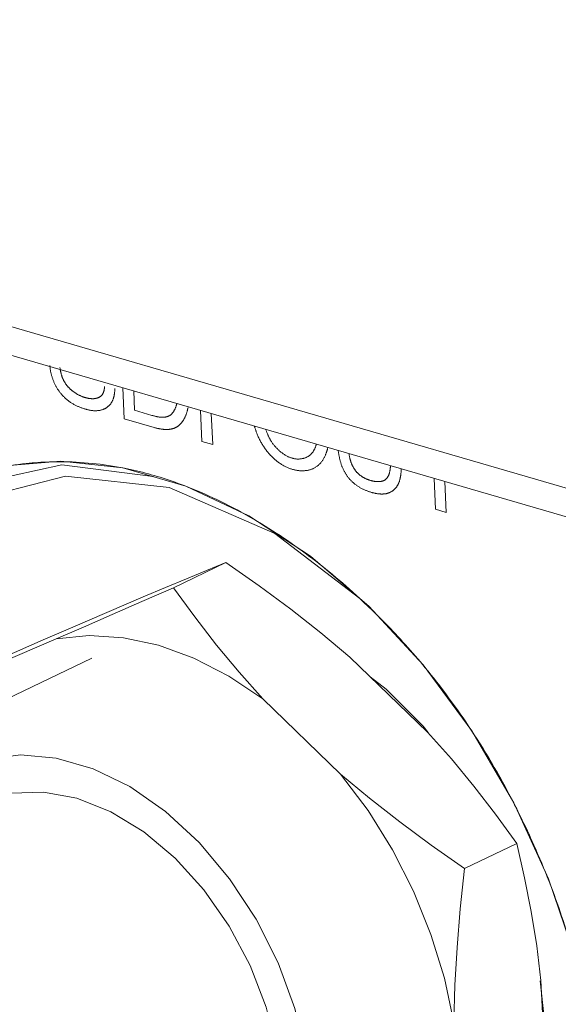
# Model space of a CAD drawing. Header units: millimetres. Extents: x 3925 to 5043, y -86 to 778.
# Tile 238 of 256: x 4884.26 to 4886.79, y 115.31 to 119.93. Entities that reach past the tile are written whole.
import ezdxf

# ---------------------------------------------------------------- set-up
doc = ezdxf.new("R2010")
doc.units = ezdxf.units.MM
doc.header["$LTSCALE"] = 46.255
for name, color, linetype in [('61-8RRB5G101DXF_CONTINUOUS_LINE', 7, 'CONTINUOUS'), ('BNC_75_-BLR-DXF_CONTINUOUS_LINE', 7, 'CONTINUOUS'), ('H30-IO-SHIELDXF_CONTINUOUS_LINE', 7, 'CONTINUOUS'), ('H30K-IO-LABEDXF_CONTINUOUS_LINE', 7, 'CONTINUOUS'), ('H30K-REAR-CODXF_CONTINUOUS_LINE', 7, 'CONTINUOUS'), ('LABEL-IO-H30DXF_CONTINUOUS_LINE', 7, 'CONTINUOUS')]:
    doc.layers.add(name, color=color, linetype=linetype)

msp = doc.modelspace()

# ---------------------------------------------------------------- linework, layer by layer
at = {"layer": '61-8RRB5G101DXF_CONTINUOUS_LINE', "color": 7, "linetype": 'Continuous', "lineweight": 0}
for p, q in [((4885.2261, 117.3863), (4884.9812, 117.2683)), ((4884.8388, 117.2248), (4884.4965, 117.0783)), ((4884.4306, 117.0282), (4884.0883, 116.8816)), ((4886.1734, 116.5906), (4885.8082, 116.9429)), ((4885.7653, 116.3939), (4885.4, 116.7462)), ((4886.5922, 116.0685), (4886.3473, 115.9505)), ((4886.7283, 114.9255), (4886.7053, 115.4243))]:
    msp.add_line(p, q, dxfattribs=at)
for points in [[(4884.8388, 117.2248), (4884.9426, 117.2687), (4885.0409, 117.3098), (4885.1348, 117.3487), (4885.2261, 117.3863)], [(4885.2261, 117.3863), (4885.3828, 117.2766), (4885.5309, 117.1672), (4885.6724, 117.0564), (4885.8082, 116.9429)], [(4884.4306, 117.0282), (4884.5586, 117.0836), (4884.6923, 117.1418), (4884.8326, 117.2031), (4884.9812, 117.2683)], [(4884.9812, 117.2683), (4885.0806, 117.131), (4885.1824, 116.9993), (4885.2884, 116.8714), (4885.4, 116.7462)], [(4883.9459, 116.8382), (4884.0945, 116.9034), (4884.2348, 116.9647), (4884.3685, 117.0229), (4884.4965, 117.0783)], [(4885.4, 116.7462), (4885.2398, 116.8533), (4885.0757, 116.9377), (4884.9102, 116.9981), (4884.7459, 117.0336), (4884.5852, 117.0437), (4884.4306, 117.0282)], [(4886.1734, 116.5906), (4886.2851, 116.4654), (4886.3911, 116.3375), (4886.4928, 116.2058), (4886.5922, 116.0685)], [(4885.7653, 116.3939), (4885.901, 116.2804), (4886.0425, 116.1695), (4886.1907, 116.0602), (4886.3473, 115.9505)], [(4885.7653, 116.3939), (4885.8937, 116.2225), (4886.0083, 116.038), (4886.1073, 115.8433), (4886.1892, 115.6413), (4886.2528, 115.435), (4886.2971, 115.2276)], [(4886.5922, 116.0685), (4886.6289, 115.9074), (4886.6599, 115.7479), (4886.6855, 115.5875), (4886.7053, 115.4243)], [(4886.3473, 115.9505), (4886.3267, 115.7618), (4886.3114, 115.58), (4886.3014, 115.4024), (4886.2971, 115.2276)]]:
    msp.add_lwpolyline(points, dxfattribs=at)
at = {"layer": 'BNC_75_-BLR-DXF_CONTINUOUS_LINE', "color": 7, "linetype": 'Continuous', "lineweight": 0}
msp.add_line((4884.5971, 116.9381), (4884.0188, 116.6595), dxfattribs=at)
for points in [[(4885.6264, 114.8613), (4885.6024, 115.076), (4885.5504, 115.2938), (4885.4718, 115.508), (4885.3693, 115.7119), (4885.2442, 115.9026), (4885.1007, 116.0732), (4884.943, 116.2185), (4884.7756, 116.3347), (4884.6033, 116.4187), (4884.4305, 116.4687), (4884.2618, 116.4833), (4884.1017, 116.4622), (4883.9544, 116.406), (4883.8237, 116.3159), (4883.7135, 116.1945), (4883.6285, 116.0482)], [(4884.0537, 116.2531), (4884.0777, 116.264), (4884.2185, 116.304), (4884.3698, 116.3092), (4884.5271, 116.2799), (4884.6857, 116.2169), (4884.841, 116.1223), (4884.9885, 115.9988), (4885.1237, 115.8498), (4885.2425, 115.6799), (4885.3406, 115.4956), (4885.4162, 115.2999), (4885.4664, 115.0995), (4885.4893, 114.9011)]]:
    msp.add_lwpolyline(points, dxfattribs=at)
at = {"layer": 'H30-IO-SHIELDXF_CONTINUOUS_LINE', "color": 7, "linetype": 'Continuous', "lineweight": 0}
for p, q in [((4886.1756, 116.5881), (4886.1518, 116.6184)), ((4886.7228, 115.2362), (4886.7025, 115.424))]:
    msp.add_line(p, q, dxfattribs=at)
msp.add_lwpolyline([(4886.1518, 116.6184), (4885.9792, 116.7918), (4885.9045, 116.85)], dxfattribs=at)
at = {"layer": 'H30K-IO-LABEDXF_CONTINUOUS_LINE', "color": 7, "linetype": 'Continuous', "lineweight": 0}
for p, q in [((4884.7498, 118.0609), (4884.7431, 118.2062)), ((4884.7938, 118.1915), (4884.798, 118.1009)), ((4884.798, 118.1009), (4884.8794, 118.0772)), ((4884.8794, 118.0772), (4884.8838, 118.076)), ((4885.114, 117.955), (4885.1073, 118.1003)), ((4885.1579, 118.0855), (4885.1646, 117.9403)), ((4884.8906, 118.02), (4884.7498, 118.0609)), ((4885.1646, 117.9403), (4885.114, 117.955)), ((4884.7315, 117.8326), (4884.7512, 117.8288)), ((4885.0299, 117.7477), (4885.0497, 117.7401)), ((4886.2102, 117.6362), (4886.2035, 117.7814)), ((4886.2542, 117.7667), (4886.2609, 117.6214)), ((4886.2609, 117.6214), (4886.2102, 117.6362)), ((4885.8551, 117.2177), (4885.8748, 117.1994)), ((4885.8748, 117.1994), (4885.8944, 117.1808)), ((4885.8944, 117.1808), (4885.9139, 117.1621)), ((4885.9139, 117.1621), (4885.9332, 117.1431)), ((4886.1393, 116.9201), (4886.1625, 116.8922)), ((4886.1625, 116.8922), (4886.1757, 116.8761)), ((4886.1757, 116.8761), (4886.1889, 116.8599)), ((4886.1889, 116.8599), (4886.2019, 116.8435)), ((4886.5613, 116.2896), (4886.5717, 116.2698)), ((4886.5717, 116.2698), (4886.5819, 116.2499)), ((4886.597, 116.2199), (4886.6178, 116.1777)), ((4886.6797, 116.0437), (4886.6915, 116.0166)), ((4886.6915, 116.0166), (4886.7002, 115.996)), ((4886.7002, 115.996), (4886.7089, 115.9755)), ((4886.7089, 115.9755), (4886.7176, 115.9543)), ((4886.7176, 115.9543), (4886.7264, 115.9326)), ((4886.7264, 115.9326), (4886.7351, 115.9108)), ((4886.7351, 115.9108), (4886.7437, 115.889)), ((4886.7437, 115.889), (4886.7515, 115.8687)), ((4886.7515, 115.8687), (4886.7592, 115.8484)), ((4886.7592, 115.8484), (4886.7668, 115.828))]:
    msp.add_line(p, q, dxfattribs=at)
for points in [[(4884.425, 118.2207), (4884.4236, 118.2236), (4884.4221, 118.2265), (4884.4208, 118.2295), (4884.4194, 118.2325), (4884.4181, 118.2356), (4884.4169, 118.2386), (4884.4157, 118.2417), (4884.4145, 118.2448), (4884.4134, 118.2479), (4884.4123, 118.251), (4884.4113, 118.2541), (4884.4103, 118.2572), (4884.4093, 118.2604), (4884.4084, 118.2635), (4884.4076, 118.2667), (4884.4068, 118.2699), (4884.406, 118.273), (4884.4053, 118.2762), (4884.4046, 118.2793), (4884.4039, 118.2825), (4884.4033, 118.2856), (4884.4028, 118.2888), (4884.4023, 118.2919), (4884.4018, 118.295), (4884.4014, 118.2982), (4884.401, 118.3013), (4884.4007, 118.3043), (4884.4004, 118.3074), (4884.4002, 118.3105)], [(4884.4474, 118.3019), (4884.4477, 118.2998), (4884.448, 118.2977), (4884.4484, 118.2956), (4884.4487, 118.2935), (4884.4491, 118.2914), (4884.4495, 118.2893), (4884.4499, 118.2872), (4884.4503, 118.2851), (4884.4508, 118.283), (4884.4512, 118.2808), (4884.4517, 118.2787), (4884.4523, 118.2766), (4884.4528, 118.2745), (4884.4534, 118.2724), (4884.4539, 118.2702), (4884.4546, 118.2681), (4884.4552, 118.266), (4884.4558, 118.2639), (4884.4565, 118.2618), (4884.4572, 118.2598), (4884.458, 118.2577), (4884.4587, 118.2556), (4884.4595, 118.2536), (4884.4603, 118.2515), (4884.4612, 118.2495), (4884.4621, 118.2475), (4884.463, 118.2454), (4884.4639, 118.2435), (4884.4649, 118.2415), (4884.4658, 118.2395)], [(4884.4824, 118.1492), (4884.4801, 118.1511), (4884.4778, 118.153), (4884.4755, 118.155), (4884.4733, 118.157), (4884.471, 118.1591), (4884.4688, 118.1612), (4884.4666, 118.1634), (4884.4644, 118.1656), (4884.4622, 118.1679), (4884.46, 118.1702), (4884.4579, 118.1725), (4884.4558, 118.1749), (4884.4537, 118.1774), (4884.4517, 118.1798), (4884.4496, 118.1823), (4884.4476, 118.1849), (4884.4457, 118.1875), (4884.4437, 118.1901), (4884.4418, 118.1927), (4884.44, 118.1954), (4884.4381, 118.1981), (4884.4364, 118.2008), (4884.4346, 118.2036), (4884.4329, 118.2064), (4884.4312, 118.2092), (4884.4296, 118.212), (4884.428, 118.2149), (4884.4265, 118.2178), (4884.425, 118.2207)], [(4884.4658, 118.2395), (4884.4668, 118.2377), (4884.4677, 118.236), (4884.4687, 118.2342), (4884.4698, 118.2325), (4884.4708, 118.2308), (4884.4719, 118.2291), (4884.473, 118.2274), (4884.4741, 118.2258), (4884.4753, 118.2241), (4884.4764, 118.2225), (4884.4776, 118.2209), (4884.4788, 118.2193), (4884.4801, 118.2177), (4884.4813, 118.2162), (4884.4826, 118.2147), (4884.4839, 118.2132), (4884.4852, 118.2117), (4884.4865, 118.2102), (4884.4878, 118.2087), (4884.4891, 118.2073), (4884.4905, 118.2059), (4884.4919, 118.2045), (4884.4932, 118.2032), (4884.4946, 118.2018), (4884.496, 118.2005), (4884.4974, 118.1992), (4884.4988, 118.1979), (4884.5002, 118.1967), (4884.5017, 118.1954), (4884.5031, 118.1942), (4884.5045, 118.193), (4884.5059, 118.1919)], [(4884.6473, 118.176), (4884.6478, 118.177), (4884.6484, 118.1779), (4884.649, 118.1789), (4884.6495, 118.1799), (4884.65, 118.1809), (4884.6505, 118.1819), (4884.651, 118.183), (4884.6515, 118.1841), (4884.6519, 118.1852), (4884.6523, 118.1863), (4884.6527, 118.1874), (4884.6531, 118.1886), (4884.6535, 118.1897), (4884.6538, 118.1909), (4884.6542, 118.1921), (4884.6545, 118.1933), (4884.6547, 118.1946), (4884.655, 118.1958), (4884.6552, 118.1971), (4884.6555, 118.1983), (4884.6556, 118.1996), (4884.6558, 118.2009), (4884.656, 118.2022), (4884.6561, 118.2035), (4884.6562, 118.2048), (4884.6563, 118.2061), (4884.6563, 118.2075), (4884.6563, 118.2088), (4884.6563, 118.2101), (4884.6563, 118.2115), (4884.6563, 118.2128)], [(4884.5059, 118.1919), (4884.5081, 118.1902), (4884.5103, 118.1885), (4884.5125, 118.1869), (4884.5147, 118.1853), (4884.5169, 118.1837), (4884.5191, 118.1822), (4884.5214, 118.1808), (4884.5236, 118.1794), (4884.5259, 118.178), (4884.5282, 118.1767), (4884.5305, 118.1754), (4884.5328, 118.1741), (4884.5351, 118.1729), (4884.5374, 118.1718), (4884.5397, 118.1706), (4884.542, 118.1696), (4884.5443, 118.1685), (4884.5466, 118.1675), (4884.549, 118.1666), (4884.5513, 118.1656), (4884.5536, 118.1648), (4884.5559, 118.1639), (4884.5582, 118.1631), (4884.5605, 118.1623), (4884.5628, 118.1616), (4884.5651, 118.1609)], [(4884.5651, 118.1609), (4884.5672, 118.1603), (4884.5693, 118.1598), (4884.5714, 118.1592), (4884.5734, 118.1587), (4884.5755, 118.1583), (4884.5776, 118.1578), (4884.5797, 118.1574), (4884.5817, 118.157), (4884.5838, 118.1567), (4884.5859, 118.1564), (4884.5879, 118.1561), (4884.59, 118.1559), (4884.592, 118.1557), (4884.5941, 118.1555), (4884.5961, 118.1554), (4884.5981, 118.1553), (4884.6001, 118.1553), (4884.6021, 118.1553), (4884.6041, 118.1553), (4884.6061, 118.1554), (4884.608, 118.1556), (4884.61, 118.1558), (4884.6119, 118.156), (4884.6138, 118.1563), (4884.6157, 118.1566)], [(4884.6157, 118.1566), (4884.6168, 118.1568), (4884.618, 118.1571), (4884.6191, 118.1574), (4884.6203, 118.1577), (4884.6214, 118.158), (4884.6226, 118.1583), (4884.6237, 118.1587), (4884.6248, 118.1591), (4884.6259, 118.1595), (4884.627, 118.1599), (4884.6281, 118.1604), (4884.6292, 118.1609), (4884.6302, 118.1614), (4884.6313, 118.1619), (4884.6323, 118.1625), (4884.6334, 118.163), (4884.6344, 118.1636), (4884.6354, 118.1643), (4884.6364, 118.1649), (4884.6373, 118.1656), (4884.6383, 118.1663), (4884.6392, 118.1671), (4884.6401, 118.1678), (4884.641, 118.1686), (4884.6419, 118.1695), (4884.6427, 118.1703), (4884.6435, 118.1712), (4884.6443, 118.1721), (4884.6451, 118.173), (4884.6458, 118.174), (4884.6466, 118.175), (4884.6473, 118.176)], [(4884.7046, 118.2039), (4884.7047, 118.2014), (4884.7047, 118.1989), (4884.7047, 118.1964), (4884.7047, 118.1939), (4884.7046, 118.1914), (4884.7045, 118.189), (4884.7043, 118.1865), (4884.7041, 118.1841), (4884.7038, 118.1817), (4884.7035, 118.1793), (4884.7032, 118.1769), (4884.7028, 118.1746), (4884.7023, 118.1722), (4884.7019, 118.1699), (4884.7014, 118.1677), (4884.7008, 118.1654), (4884.7002, 118.1632), (4884.6996, 118.161), (4884.699, 118.1588), (4884.6983, 118.1567), (4884.6975, 118.1545), (4884.6967, 118.1525), (4884.6959, 118.1504), (4884.6951, 118.1484), (4884.6942, 118.1465), (4884.6933, 118.1445), (4884.6924, 118.1426), (4884.6914, 118.1408), (4884.6904, 118.139)], [(4884.57, 118.1055), (4884.5668, 118.1065), (4884.5637, 118.1074), (4884.5605, 118.1084), (4884.5573, 118.1095), (4884.5542, 118.1106), (4884.551, 118.1117), (4884.5478, 118.1128), (4884.5446, 118.1141), (4884.5414, 118.1153), (4884.5383, 118.1166), (4884.5351, 118.118), (4884.5319, 118.1194), (4884.5287, 118.1208), (4884.5256, 118.1223), (4884.5224, 118.1238), (4884.5192, 118.1254), (4884.5161, 118.1271), (4884.513, 118.1288), (4884.5098, 118.1306), (4884.5067, 118.1324), (4884.5036, 118.1343), (4884.5005, 118.1362), (4884.4975, 118.1382), (4884.4944, 118.1403), (4884.4914, 118.1424), (4884.4884, 118.1446), (4884.4854, 118.1469), (4884.4824, 118.1492)], [(4884.6904, 118.139), (4884.6893, 118.1371), (4884.6881, 118.1353), (4884.6869, 118.1335), (4884.6857, 118.1318), (4884.6844, 118.1301), (4884.6831, 118.1284), (4884.6818, 118.1268), (4884.6804, 118.1253), (4884.6789, 118.1238), (4884.6775, 118.1223), (4884.676, 118.1209), (4884.6745, 118.1195), (4884.6729, 118.1181), (4884.6713, 118.1168), (4884.6697, 118.1156), (4884.668, 118.1144), (4884.6664, 118.1132), (4884.6647, 118.1121), (4884.6629, 118.1111), (4884.6612, 118.11), (4884.6594, 118.1091), (4884.6576, 118.1081), (4884.6558, 118.1073), (4884.654, 118.1064), (4884.6521, 118.1056), (4884.6503, 118.1049), (4884.6484, 118.1042), (4884.6465, 118.1035), (4884.6446, 118.1029), (4884.6427, 118.1024)], [(4884.9713, 118.0828), (4884.9726, 118.0841), (4884.9738, 118.0855), (4884.975, 118.0869), (4884.9762, 118.0883), (4884.9774, 118.0898), (4884.9785, 118.0913), (4884.9796, 118.0928), (4884.9806, 118.0944), (4884.9816, 118.096), (4884.9826, 118.0977), (4884.9836, 118.0994), (4884.9845, 118.1011), (4884.9855, 118.1028), (4884.9863, 118.1046), (4884.9872, 118.1064), (4884.988, 118.1083), (4884.9888, 118.1101), (4884.9896, 118.112), (4884.9904, 118.1139), (4884.9911, 118.1158), (4884.9918, 118.1178), (4884.9925, 118.1197), (4884.9931, 118.1217), (4884.9937, 118.1237), (4884.9944, 118.1257), (4884.9949, 118.1278), (4884.9955, 118.1298), (4884.996, 118.1319), (4884.9965, 118.1339)], [(4884.6427, 118.1024), (4884.6401, 118.1017), (4884.6375, 118.1011), (4884.6349, 118.1006), (4884.6322, 118.1001), (4884.6295, 118.0998), (4884.6268, 118.0994), (4884.6241, 118.0992), (4884.6214, 118.099), (4884.6186, 118.0988), (4884.6158, 118.0988), (4884.613, 118.0988), (4884.6102, 118.0988), (4884.6074, 118.0989), (4884.6046, 118.0991), (4884.6017, 118.0994), (4884.5988, 118.0996), (4884.596, 118.1), (4884.5931, 118.1004), (4884.5902, 118.1009), (4884.5873, 118.1014), (4884.5844, 118.1019), (4884.5816, 118.1026), (4884.5787, 118.1032), (4884.5758, 118.1039), (4884.5729, 118.1047), (4884.57, 118.1055)], [(4884.8838, 118.076), (4884.8861, 118.0754), (4884.8883, 118.0747), (4884.8905, 118.0742), (4884.8927, 118.0736), (4884.8949, 118.073), (4884.8972, 118.0725), (4884.8994, 118.072), (4884.9016, 118.0715), (4884.9038, 118.071), (4884.906, 118.0706), (4884.9082, 118.0702), (4884.9104, 118.0698), (4884.9126, 118.0694), (4884.9148, 118.0691), (4884.917, 118.0688), (4884.9192, 118.0686), (4884.9213, 118.0684), (4884.9235, 118.0683), (4884.9256, 118.0682), (4884.9277, 118.0681), (4884.9299, 118.0681), (4884.932, 118.0681), (4884.9341, 118.0682), (4884.9362, 118.0684), (4884.9382, 118.0686)], [(4884.9382, 118.0686), (4884.9395, 118.0687), (4884.9408, 118.0689), (4884.942, 118.0691), (4884.9433, 118.0693), (4884.9445, 118.0696), (4884.9458, 118.0698), (4884.947, 118.0701), (4884.9483, 118.0704), (4884.9495, 118.0707), (4884.9507, 118.0711), (4884.9519, 118.0715), (4884.9531, 118.0719), (4884.9543, 118.0723), (4884.9555, 118.0728), (4884.9567, 118.0732), (4884.9578, 118.0737), (4884.959, 118.0743), (4884.9601, 118.0748), (4884.9612, 118.0754), (4884.9623, 118.076), (4884.9634, 118.0767), (4884.9644, 118.0773), (4884.9655, 118.078), (4884.9665, 118.0787), (4884.9675, 118.0795), (4884.9685, 118.0803), (4884.9695, 118.0811), (4884.9704, 118.082), (4884.9713, 118.0828)], [(4885.049, 118.1136), (4885.0484, 118.111), (4885.0478, 118.1083), (4885.0471, 118.1057), (4885.0465, 118.103), (4885.0458, 118.1004), (4885.0451, 118.0978), (4885.0444, 118.0952), (4885.0436, 118.0927), (4885.0428, 118.0901), (4885.042, 118.0876), (4885.0412, 118.0851), (4885.0403, 118.0826), (4885.0394, 118.0802), (4885.0385, 118.0777), (4885.0375, 118.0753), (4885.0365, 118.073), (4885.0355, 118.0706), (4885.0344, 118.0683), (4885.0333, 118.0661), (4885.0322, 118.0638), (4885.031, 118.0616), (4885.0298, 118.0595), (4885.0286, 118.0573), (4885.0273, 118.0553), (4885.026, 118.0532)], [(4885.026, 118.0532), (4885.025, 118.0516), (4885.0239, 118.05), (4885.0228, 118.0485), (4885.0216, 118.0469), (4885.0205, 118.0454), (4885.0193, 118.0439), (4885.0181, 118.0425), (4885.0169, 118.041), (4885.0157, 118.0396), (4885.0144, 118.0382), (4885.0131, 118.0368), (4885.0118, 118.0355), (4885.0105, 118.0342), (4885.0092, 118.0329), (4885.0078, 118.0316), (4885.0065, 118.0304), (4885.0051, 118.0292), (4885.0036, 118.0281), (4885.0022, 118.027), (4885.0007, 118.0259), (4884.9993, 118.0249), (4884.9978, 118.0239), (4884.9962, 118.0229), (4884.9947, 118.022), (4884.9931, 118.0211)], [(4885.3735, 117.9888), (4885.3725, 117.9915), (4885.3714, 117.9941), (4885.3704, 117.9968), (4885.3694, 117.9995), (4885.3685, 118.0022), (4885.3675, 118.0048), (4885.3666, 118.0075), (4885.3657, 118.0103), (4885.3648, 118.013), (4885.3639, 118.0157), (4885.3631, 118.0184), (4885.3622, 118.0211), (4885.3614, 118.0239), (4885.3606, 118.0266)], [(4884.9487, 118.0109), (4884.9459, 118.0109), (4884.943, 118.011), (4884.9402, 118.0111), (4884.9373, 118.0113), (4884.9344, 118.0115), (4884.9316, 118.0118), (4884.9287, 118.0121), (4884.9258, 118.0125), (4884.9229, 118.0129), (4884.9199, 118.0133), (4884.917, 118.0138), (4884.9141, 118.0144), (4884.9112, 118.015), (4884.9082, 118.0156), (4884.9053, 118.0162), (4884.9023, 118.0169), (4884.8994, 118.0177), (4884.8965, 118.0184), (4884.8935, 118.0192), (4884.8906, 118.02)], [(4884.9931, 118.0211), (4884.9915, 118.0203), (4884.9899, 118.0195), (4884.9883, 118.0187), (4884.9866, 118.018), (4884.985, 118.0173), (4884.9833, 118.0166), (4884.9816, 118.016), (4884.9798, 118.0155), (4884.9781, 118.0149), (4884.9763, 118.0144), (4884.9746, 118.014), (4884.9728, 118.0135), (4884.971, 118.0132), (4884.9692, 118.0128), (4884.9674, 118.0125), (4884.9655, 118.0122), (4884.9637, 118.0119), (4884.9618, 118.0117), (4884.96, 118.0115), (4884.9581, 118.0113), (4884.9562, 118.0112), (4884.9544, 118.0111), (4884.9525, 118.011), (4884.9506, 118.0109), (4884.9487, 118.0109)], [(4885.4419, 117.8833), (4885.4389, 117.8864), (4885.4359, 117.8895), (4885.4329, 117.8928), (4885.43, 117.896), (4885.4271, 117.8994), (4885.4243, 117.9028), (4885.4215, 117.9062), (4885.4187, 117.9098), (4885.416, 117.9134), (4885.4133, 117.917), (4885.4106, 117.9207), (4885.408, 117.9244), (4885.4055, 117.9282), (4885.403, 117.932), (4885.4005, 117.9359), (4885.3981, 117.9398), (4885.3957, 117.9437), (4885.3934, 117.9477), (4885.3911, 117.9517), (4885.3889, 117.9557), (4885.3868, 117.9598), (4885.3847, 117.9639), (4885.3827, 117.968), (4885.3807, 117.9721), (4885.3788, 117.9763), (4885.377, 117.9804), (4885.3752, 117.9846), (4885.3735, 117.9888)], [(4885.4138, 118.0111), (4885.4146, 118.0086), (4885.4155, 118.0061), (4885.4164, 118.0036), (4885.4173, 118.0011), (4885.4182, 117.9986), (4885.4192, 117.9961), (4885.4201, 117.9936), (4885.4211, 117.9912), (4885.4221, 117.9887), (4885.4232, 117.9863), (4885.4243, 117.9839), (4885.4254, 117.9815), (4885.4265, 117.9791), (4885.4276, 117.9767), (4885.4288, 117.9743), (4885.43, 117.972), (4885.4312, 117.9697), (4885.4324, 117.9674), (4885.4337, 117.9651), (4885.435, 117.9628), (4885.4363, 117.9606), (4885.4376, 117.9583), (4885.439, 117.9561), (4885.4404, 117.954), (4885.4418, 117.9518)], [(4885.4418, 117.9518), (4885.4439, 117.9487), (4885.4461, 117.9456), (4885.4483, 117.9425), (4885.4506, 117.9395), (4885.453, 117.9365), (4885.4554, 117.9336), (4885.4578, 117.9308), (4885.4603, 117.9279), (4885.4629, 117.9252), (4885.4655, 117.9225), (4885.4681, 117.9198), (4885.4708, 117.9172), (4885.4735, 117.9146), (4885.4762, 117.9121), (4885.4789, 117.9097), (4885.4817, 117.9074), (4885.4845, 117.9051), (4885.4874, 117.9028), (4885.4902, 117.9006), (4885.4931, 117.8985), (4885.496, 117.8965), (4885.4989, 117.8945), (4885.5019, 117.8927), (4885.5048, 117.8908), (4885.5077, 117.8891), (4885.5107, 117.8875), (4885.5136, 117.8859), (4885.5166, 117.8844), (4885.5195, 117.883), (4885.5225, 117.8816), (4885.5254, 117.8804), (4885.5284, 117.8792), (4885.5313, 117.8782), (4885.5342, 117.8772), (4885.5371, 117.8763)], [(4885.6288, 117.8978), (4885.63, 117.8992), (4885.6312, 117.9007), (4885.6323, 117.9021), (4885.6335, 117.9036), (4885.6346, 117.9051), (4885.6357, 117.9067), (4885.6367, 117.9083), (4885.6378, 117.9099), (4885.6388, 117.9116), (4885.6397, 117.9133), (4885.6407, 117.915), (4885.6416, 117.9168), (4885.6425, 117.9186), (4885.6434, 117.9204), (4885.6442, 117.9222), (4885.6451, 117.9241), (4885.6459, 117.926), (4885.6466, 117.9279), (4885.6474, 117.9299), (4885.6481, 117.9318), (4885.6488, 117.9338), (4885.6495, 117.9358), (4885.6501, 117.9379), (4885.6507, 117.94), (4885.6513, 117.942)], [(4885.5398, 117.8234), (4885.5364, 117.8245), (4885.5329, 117.8256), (4885.5294, 117.8268), (4885.5259, 117.8281), (4885.5224, 117.8294), (4885.519, 117.8308), (4885.5155, 117.8323), (4885.512, 117.8339), (4885.5085, 117.8356), (4885.505, 117.8373), (4885.5015, 117.8391), (4885.498, 117.841), (4885.4945, 117.8429), (4885.4911, 117.8449), (4885.4876, 117.847), (4885.4842, 117.8492), (4885.4808, 117.8514), (4885.4774, 117.8537), (4885.474, 117.856), (4885.4707, 117.8585), (4885.4674, 117.861), (4885.4641, 117.8635), (4885.4608, 117.8662), (4885.4576, 117.8689), (4885.4543, 117.8716), (4885.4512, 117.8745), (4885.448, 117.8774), (4885.4449, 117.8803), (4885.4419, 117.8833)], [(4885.5371, 117.8763), (4885.54, 117.8755), (4885.5428, 117.8748), (4885.5457, 117.8742), (4885.5485, 117.8736), (4885.5514, 117.8732), (4885.5542, 117.8728), (4885.5571, 117.8725), (4885.5599, 117.8723), (4885.5627, 117.8721), (4885.5656, 117.8721), (4885.5684, 117.8721), (4885.5712, 117.8722), (4885.574, 117.8724), (4885.5767, 117.8726), (4885.5795, 117.873), (4885.5822, 117.8734), (4885.5849, 117.8739), (4885.5876, 117.8744), (4885.5902, 117.8751), (4885.5928, 117.8758), (4885.5954, 117.8766), (4885.5979, 117.8775), (4885.6005, 117.8784), (4885.6029, 117.8795), (4885.6053, 117.8806), (4885.6077, 117.8818), (4885.6101, 117.883), (4885.6124, 117.8844), (4885.6146, 117.8858), (4885.6168, 117.8873), (4885.6189, 117.8889), (4885.621, 117.8905), (4885.623, 117.8922), (4885.625, 117.894), (4885.6269, 117.8959), (4885.6288, 117.8978)], [(4885.6938, 117.8906), (4885.6925, 117.8876), (4885.6911, 117.8846), (4885.6896, 117.8816), (4885.6881, 117.8787), (4885.6866, 117.8759), (4885.6849, 117.8731), (4885.6833, 117.8703), (4885.6815, 117.8676), (4885.6797, 117.865), (4885.6779, 117.8624), (4885.676, 117.8599), (4885.674, 117.8574), (4885.672, 117.855), (4885.67, 117.8527), (4885.6679, 117.8504), (4885.6658, 117.8482), (4885.6636, 117.8461), (4885.6613, 117.844), (4885.659, 117.842), (4885.6567, 117.8401), (4885.6544, 117.8382), (4885.6519, 117.8365), (4885.6495, 117.8348), (4885.647, 117.8332), (4885.6445, 117.8316), (4885.6419, 117.8302), (4885.6393, 117.8288), (4885.6367, 117.8275), (4885.634, 117.8263), (4885.6313, 117.8252)], [(4885.7051, 117.9264), (4885.7046, 117.924), (4885.704, 117.9217), (4885.7034, 117.9193), (4885.7028, 117.917), (4885.7022, 117.9147), (4885.7015, 117.9124), (4885.7009, 117.9101), (4885.7002, 117.9079), (4885.6995, 117.9057), (4885.6987, 117.9034), (4885.698, 117.9013), (4885.6972, 117.8991), (4885.6964, 117.8969), (4885.6955, 117.8948), (4885.6947, 117.8927), (4885.6938, 117.8906)], [(4885.7695, 117.8434), (4885.7684, 117.8465), (4885.7674, 117.8496), (4885.7664, 117.8527), (4885.7654, 117.8558), (4885.7645, 117.8589), (4885.7637, 117.862), (4885.7628, 117.8652), (4885.762, 117.8683), (4885.7612, 117.8714), (4885.7605, 117.8746), (4885.7598, 117.8777), (4885.7591, 117.8808), (4885.7584, 117.884), (4885.7578, 117.8871), (4885.7572, 117.8902), (4885.7567, 117.8934), (4885.7561, 117.8965), (4885.7556, 117.8997), (4885.7551, 117.9028), (4885.7547, 117.906), (4885.7542, 117.9091), (4885.7538, 117.9122)], [(4885.8044, 117.8975), (4885.8047, 117.8956), (4885.805, 117.8937), (4885.8053, 117.8918), (4885.8056, 117.8899), (4885.8059, 117.888), (4885.8063, 117.8861), (4885.8066, 117.8842), (4885.807, 117.8823), (4885.8074, 117.8804), (4885.8078, 117.8785), (4885.8082, 117.8766), (4885.8087, 117.8747), (4885.8091, 117.8728), (4885.8096, 117.8709), (4885.8101, 117.869), (4885.8107, 117.8671), (4885.8112, 117.8652), (4885.8117, 117.8633), (4885.8123, 117.8615), (4885.8129, 117.8596), (4885.8136, 117.8577)], [(4884.2269, 117.8429), (4884.2358, 117.8443), (4884.2447, 117.8456), (4884.2536, 117.8468), (4884.2626, 117.848), (4884.2715, 117.8491), (4884.2805, 117.8501), (4884.2895, 117.8511)], [(4884.2895, 117.8511), (4884.3029, 117.8525), (4884.3164, 117.8538), (4884.33, 117.8549), (4884.3435, 117.8559), (4884.3571, 117.8568), (4884.3707, 117.8576), (4884.3843, 117.8582), (4884.398, 117.8587), (4884.4116, 117.8591)], [(4884.4116, 117.8591), (4884.4224, 117.8593), (4884.4331, 117.8594), (4884.4438, 117.8595), (4884.4546, 117.8594), (4884.4654, 117.8593), (4884.4762, 117.8592), (4884.487, 117.8589)], [(4884.487, 117.8589), (4884.5056, 117.8583), (4884.5243, 117.8574), (4884.543, 117.8563), (4884.5618, 117.855), (4884.5805, 117.8534), (4884.5993, 117.8516), (4884.6182, 117.8496), (4884.637, 117.8474), (4884.6559, 117.8449), (4884.6748, 117.8421), (4884.6937, 117.8392), (4884.7126, 117.836), (4884.7315, 117.8326)], [(4885.8211, 117.7639), (4885.8191, 117.7658), (4885.817, 117.7678), (4885.815, 117.7698), (4885.8131, 117.7719), (4885.8111, 117.774), (4885.8091, 117.7762), (4885.8072, 117.7784), (4885.8053, 117.7807), (4885.8034, 117.783), (4885.8016, 117.7853), (4885.7997, 117.7877), (4885.7979, 117.7901), (4885.7962, 117.7925), (4885.7944, 117.795), (4885.7927, 117.7975), (4885.791, 117.8), (4885.7894, 117.8026), (4885.7878, 117.8052), (4885.7862, 117.8078), (4885.7847, 117.8105), (4885.7832, 117.8131), (4885.7817, 117.8158), (4885.7803, 117.8185), (4885.7789, 117.8212), (4885.7776, 117.824), (4885.7763, 117.8267), (4885.775, 117.8295), (4885.7738, 117.8322), (4885.7726, 117.835), (4885.7715, 117.8378), (4885.7705, 117.8406), (4885.7695, 117.8434)], [(4885.8136, 117.8577), (4885.8142, 117.8558), (4885.8149, 117.8538), (4885.8156, 117.8519), (4885.8164, 117.85), (4885.8172, 117.8481), (4885.8181, 117.8461), (4885.8189, 117.8442), (4885.8198, 117.8423), (4885.8208, 117.8405), (4885.8217, 117.8386), (4885.8227, 117.8367), (4885.8237, 117.8349), (4885.8248, 117.833), (4885.8258, 117.8312), (4885.8269, 117.8294), (4885.828, 117.8276), (4885.8292, 117.8259), (4885.8303, 117.8241), (4885.8315, 117.8224), (4885.8327, 117.8207), (4885.834, 117.8191), (4885.8352, 117.8174), (4885.8365, 117.8158), (4885.8378, 117.8142), (4885.8391, 117.8127), (4885.8404, 117.8112), (4885.8417, 117.8097), (4885.8431, 117.8082), (4885.8445, 117.8068), (4885.8458, 117.8054), (4885.8472, 117.8041)], [(4885.9805, 117.7803), (4885.9816, 117.7815), (4885.9826, 117.7827), (4885.9836, 117.784), (4885.9846, 117.7853), (4885.9855, 117.7867), (4885.9864, 117.7881), (4885.9872, 117.7895), (4885.988, 117.791), (4885.9888, 117.7925), (4885.9895, 117.794), (4885.9902, 117.7956), (4885.9909, 117.7972), (4885.9916, 117.7989), (4885.9922, 117.8005), (4885.9928, 117.8022), (4885.9933, 117.8039), (4885.9938, 117.8057), (4885.9943, 117.8075), (4885.9948, 117.8093), (4885.9953, 117.8111), (4885.9957, 117.813), (4885.9961, 117.8148), (4885.9964, 117.8167), (4885.9968, 117.8186), (4885.9971, 117.8206), (4885.9974, 117.8225), (4885.9977, 117.8245), (4885.9979, 117.8265), (4885.9982, 117.8285), (4885.9984, 117.8305), (4885.9986, 117.8326), (4885.9987, 117.8346), (4885.9989, 117.8367), (4885.999, 117.8388), (4885.9992, 117.8409)], [(4884.7512, 117.8288), (4884.7651, 117.8259), (4884.779, 117.823), (4884.793, 117.8199), (4884.8069, 117.8166), (4884.8208, 117.8133), (4884.8347, 117.8098), (4884.8486, 117.8062), (4884.8625, 117.8025), (4884.8764, 117.7987), (4884.8903, 117.7947)], [(4884.8903, 117.7947), (4884.9042, 117.7906), (4884.9181, 117.7863), (4884.932, 117.782), (4884.946, 117.7775), (4884.9599, 117.7728), (4884.9739, 117.7681), (4884.9879, 117.7632), (4885.0019, 117.7581), (4885.0159, 117.753), (4885.0299, 117.7477)], [(4885.6313, 117.8252), (4885.6283, 117.8241), (4885.6252, 117.823), (4885.6221, 117.8221), (4885.6189, 117.8212), (4885.6157, 117.8204), (4885.6125, 117.8197), (4885.6092, 117.819), (4885.6059, 117.8185), (4885.6026, 117.818), (4885.5993, 117.8176), (4885.5959, 117.8173), (4885.5925, 117.8171), (4885.5891, 117.8169), (4885.5856, 117.8169), (4885.5822, 117.8169), (4885.5787, 117.817), (4885.5752, 117.8172), (4885.5717, 117.8174), (4885.5682, 117.8178), (4885.5646, 117.8182), (4885.5611, 117.8187), (4885.5576, 117.8193), (4885.554, 117.82), (4885.5505, 117.8207), (4885.5469, 117.8215), (4885.5434, 117.8224), (4885.5398, 117.8234)], [(4885.8472, 117.8041), (4885.8489, 117.8026), (4885.8505, 117.8011), (4885.8522, 117.7996), (4885.8539, 117.7982), (4885.8556, 117.7968), (4885.8573, 117.7954), (4885.8591, 117.7941), (4885.8608, 117.7928), (4885.8626, 117.7916), (4885.8644, 117.7903), (4885.8661, 117.7892), (4885.8679, 117.788), (4885.8697, 117.7869), (4885.8716, 117.7858), (4885.8734, 117.7848), (4885.8752, 117.7838), (4885.877, 117.7828), (4885.8789, 117.7819), (4885.8807, 117.781), (4885.8826, 117.7801), (4885.8844, 117.7793), (4885.8863, 117.7784), (4885.8881, 117.7777), (4885.89, 117.7769), (4885.8918, 117.7762), (4885.8937, 117.7755), (4885.8955, 117.7748), (4885.8973, 117.7742), (4885.8992, 117.7736), (4885.901, 117.773), (4885.9028, 117.7725)], [(4886.0498, 117.8261), (4886.0497, 117.8233), (4886.0495, 117.8204), (4886.0493, 117.8176), (4886.0491, 117.8148), (4886.0489, 117.812), (4886.0487, 117.8092), (4886.0484, 117.8064), (4886.0481, 117.8036), (4886.0478, 117.8009), (4886.0474, 117.7982), (4886.047, 117.7954), (4886.0466, 117.7927), (4886.0462, 117.7901), (4886.0457, 117.7874), (4886.0452, 117.7848), (4886.0447, 117.7822), (4886.0441, 117.7796), (4886.0435, 117.777), (4886.0429, 117.7745), (4886.0422, 117.7719), (4886.0415, 117.7694)], [(4885.9097, 117.7158), (4885.9068, 117.7167), (4885.9039, 117.7176), (4885.901, 117.7185), (4885.8981, 117.7195), (4885.8952, 117.7205), (4885.8922, 117.7216), (4885.8893, 117.7226), (4885.8864, 117.7238), (4885.8834, 117.725), (4885.8805, 117.7262), (4885.8775, 117.7274), (4885.8746, 117.7288), (4885.8717, 117.7301), (4885.8687, 117.7315), (4885.8658, 117.733), (4885.8629, 117.7345), (4885.86, 117.7361), (4885.8571, 117.7377), (4885.8542, 117.7393), (4885.8514, 117.7411), (4885.8485, 117.7428), (4885.8457, 117.7447), (4885.8429, 117.7466), (4885.8401, 117.7485), (4885.8373, 117.7505), (4885.8345, 117.7526), (4885.8318, 117.7547), (4885.8291, 117.7569), (4885.8264, 117.7592), (4885.8237, 117.7615), (4885.8211, 117.7639)], [(4885.9028, 117.7725), (4885.9048, 117.7719), (4885.9067, 117.7714), (4885.9087, 117.7709), (4885.9106, 117.7704), (4885.9126, 117.7699), (4885.9146, 117.7694), (4885.9166, 117.769), (4885.9186, 117.7686), (4885.9206, 117.7682), (4885.9226, 117.7679), (4885.9246, 117.7675), (4885.9266, 117.7672), (4885.9286, 117.767), (4885.9306, 117.7667), (4885.9326, 117.7666), (4885.9346, 117.7664), (4885.9366, 117.7663), (4885.9386, 117.7662), (4885.9405, 117.7661), (4885.9425, 117.7661), (4885.9444, 117.7662), (4885.9463, 117.7662), (4885.9482, 117.7664), (4885.9501, 117.7665), (4885.952, 117.7667), (4885.9538, 117.767), (4885.9556, 117.7673), (4885.9574, 117.7677), (4885.9592, 117.7681), (4885.961, 117.7686), (4885.9627, 117.7691), (4885.9644, 117.7697), (4885.966, 117.7704), (4885.9676, 117.7711), (4885.9692, 117.7718), (4885.9708, 117.7727), (4885.9723, 117.7736), (4885.9738, 117.7745), (4885.9752, 117.7755), (4885.9766, 117.7766), (4885.978, 117.7778), (4885.9793, 117.779), (4885.9805, 117.7803)], [(4886.0415, 117.7694), (4886.0408, 117.7671), (4886.04, 117.7648), (4886.0391, 117.7626), (4886.0383, 117.7604), (4886.0373, 117.7582), (4886.0364, 117.7561), (4886.0353, 117.754), (4886.0343, 117.7519), (4886.0331, 117.7499), (4886.032, 117.7479), (4886.0308, 117.746), (4886.0295, 117.7441), (4886.0282, 117.7422), (4886.0269, 117.7404), (4886.0256, 117.7387), (4886.0242, 117.7369), (4886.0227, 117.7353), (4886.0212, 117.7336), (4886.0197, 117.7321), (4886.0182, 117.7305), (4886.0166, 117.729), (4886.015, 117.7276), (4886.0134, 117.7262), (4886.0117, 117.7248), (4886.0101, 117.7235), (4886.0084, 117.7223), (4886.0066, 117.7211), (4886.0049, 117.72), (4886.0031, 117.7189), (4886.0013, 117.7178), (4885.9995, 117.7168), (4885.9976, 117.7159)], [(4885.0497, 117.7401), (4885.0688, 117.7324), (4885.088, 117.7245), (4885.1071, 117.7164), (4885.1263, 117.7081), (4885.1455, 117.6995), (4885.1646, 117.6907), (4885.1838, 117.6816), (4885.203, 117.6724), (4885.2221, 117.6629), (4885.2413, 117.6532), (4885.2605, 117.6433), (4885.2796, 117.6331), (4885.2987, 117.6227)], [(4885.9976, 117.7159), (4885.9953, 117.7148), (4885.993, 117.7138), (4885.9906, 117.7129), (4885.9882, 117.7121), (4885.9858, 117.7114), (4885.9833, 117.7107), (4885.9808, 117.7101), (4885.9783, 117.7096), (4885.9757, 117.7092), (4885.9731, 117.7088), (4885.9705, 117.7085), (4885.9679, 117.7083), (4885.9652, 117.7081), (4885.9625, 117.708), (4885.9598, 117.7079), (4885.9571, 117.7079), (4885.9544, 117.708), (4885.9516, 117.7081), (4885.9489, 117.7083), (4885.9461, 117.7086), (4885.9433, 117.7089), (4885.9405, 117.7092), (4885.9377, 117.7096), (4885.9349, 117.71), (4885.9321, 117.7105), (4885.9293, 117.711), (4885.9265, 117.7116), (4885.9237, 117.7122), (4885.9209, 117.7129), (4885.9181, 117.7136), (4885.9153, 117.7143), (4885.9125, 117.7151), (4885.9097, 117.7158)], [(4885.2987, 117.6227), (4885.3097, 117.6167), (4885.3207, 117.6105), (4885.3317, 117.6043), (4885.3426, 117.5981), (4885.3536, 117.5917), (4885.3646, 117.5853), (4885.3755, 117.5788)], [(4885.3755, 117.5788), (4885.3931, 117.5683), (4885.4107, 117.5575), (4885.4282, 117.5466), (4885.4457, 117.5355), (4885.4632, 117.5242), (4885.4807, 117.5128), (4885.4981, 117.5011), (4885.5155, 117.4893), (4885.5328, 117.4774), (4885.5502, 117.4652), (4885.5675, 117.4529)], [(4885.5675, 117.4529), (4885.5797, 117.444), (4885.592, 117.4351), (4885.6042, 117.4261), (4885.6164, 117.417), (4885.6286, 117.4078), (4885.6407, 117.3985), (4885.6528, 117.3892), (4885.6649, 117.3797), (4885.677, 117.3702)], [(4885.677, 117.3702), (4885.6935, 117.3571), (4885.7099, 117.3438), (4885.7262, 117.3304), (4885.7425, 117.3168), (4885.7588, 117.3031), (4885.775, 117.2892), (4885.7911, 117.2752), (4885.8072, 117.2611), (4885.8232, 117.2468), (4885.8392, 117.2323), (4885.8551, 117.2177)], [(4885.9332, 117.1431), (4885.9446, 117.1319), (4885.9559, 117.1205), (4885.9671, 117.1092), (4885.9783, 117.0977), (4885.9895, 117.0862), (4886.0007, 117.0746), (4886.0118, 117.0629), (4886.0228, 117.0511), (4886.0338, 117.0393)], [(4886.0338, 117.0393), (4886.0457, 117.0264), (4886.0576, 117.0134), (4886.0694, 117.0003), (4886.0812, 116.9871), (4886.0929, 116.9739), (4886.1046, 116.9606), (4886.1162, 116.9472), (4886.1278, 116.9337), (4886.1393, 116.9201)], [(4886.2019, 116.8435), (4886.2162, 116.8255), (4886.2303, 116.8073), (4886.2444, 116.789), (4886.2583, 116.7705), (4886.2721, 116.752), (4886.2859, 116.7333), (4886.2995, 116.7145), (4886.313, 116.6956), (4886.3264, 116.6765), (4886.3396, 116.6575), (4886.3526, 116.6384), (4886.3656, 116.6192), (4886.3784, 116.5998)], [(4886.3784, 116.5998), (4886.3924, 116.5784), (4886.4063, 116.5569), (4886.42, 116.5352), (4886.4336, 116.5134), (4886.447, 116.4915), (4886.4603, 116.4695), (4886.4735, 116.4474), (4886.4864, 116.4251), (4886.4993, 116.4028), (4886.512, 116.3804), (4886.5245, 116.3578), (4886.5369, 116.3352), (4886.5492, 116.3125), (4886.5613, 116.2896)], [(4886.5819, 116.2499), (4886.592, 116.2299), (4886.597, 116.2199)], [(4886.6178, 116.1777), (4886.6258, 116.1611), (4886.6338, 116.1444), (4886.6416, 116.1277), (4886.6494, 116.111), (4886.6571, 116.0942), (4886.6647, 116.0774), (4886.6722, 116.0606), (4886.6797, 116.0437)], [(4886.7668, 115.828), (4886.7742, 115.8078), (4886.7815, 115.7877), (4886.7887, 115.7675), (4886.7957, 115.7472), (4886.8026, 115.727), (4886.8094, 115.7067), (4886.8161, 115.6865), (4886.8227, 115.6662), (4886.8291, 115.6459), (4886.8355, 115.6256), (4886.8417, 115.6053)]]:
    msp.add_lwpolyline(points, dxfattribs=at)
at = {"layer": 'H30K-REAR-CODXF_CONTINUOUS_LINE', "color": 7, "linetype": 'Continuous', "lineweight": 0}
for p, q in [((4819.8844, 137.2052), (4900.7182, 113.6939)), ((4819.9778, 137.0438), (4900.8116, 113.5325)), ((4884.4736, 117.7925), (4884.0309, 117.6782))]:
    msp.add_line(p, q, dxfattribs=at)
for points in [[(4883.9975, 117.7441), (4884.4569, 117.8456), (4884.8855, 117.7895)], [(4885.8552, 117.2177), (4885.4565, 117.5234), (4884.9601, 117.7389), (4884.4736, 117.7925)]]:
    msp.add_lwpolyline(points, dxfattribs=at)
at = {"layer": 'LABEL-IO-H30DXF_CONTINUOUS_LINE', "color": 7, "linetype": 'Continuous', "lineweight": 0}
for p, q in [((4885.623, 117.4163), (4885.8975, 117.1814)), ((4885.8975, 117.1814), (4886.152, 116.906))]:
    msp.add_line(p, q, dxfattribs=at)
for points in [[(4884.1728, 117.8381), (4884.4514, 117.8625), (4884.7422, 117.8311), (4885.0389, 117.7449), (4885.3347, 117.6056), (4885.623, 117.4163)], [(4886.152, 116.906), (4886.3808, 116.5964), (4886.5788, 116.2594), (4886.7416, 115.9025), (4886.8655, 115.5337)]]:
    msp.add_lwpolyline(points, dxfattribs=at)

doc.saveas('drawing.dxf')
